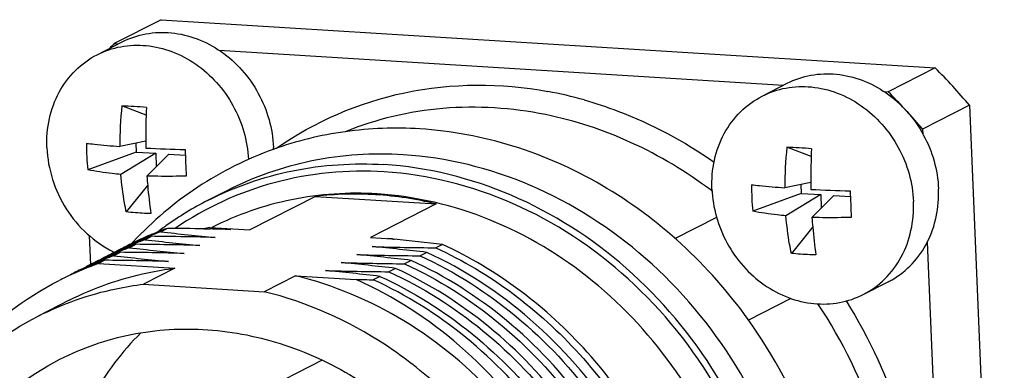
# Model space of a CAD drawing. Header units: millimetres. Extents: x 0 to 420, y 0 to 297.
# Tile 22 of 56: x 199.583 to 202.238, y 62.062 to 63.006. Entities that reach past the tile are written whole.
import ezdxf

# ---------------------------------------------------------------- set-up
doc = ezdxf.new("R2010")
doc.units = ezdxf.units.MM
doc.header["$LTSCALE"] = 23.1
doc.layers.add('COMPONENTS', color=7, linetype='CONTINUOUS')

msp = doc.modelspace()

# ---------------------------------------------------------------- linework, layer by layer
at = {"layer": 'COMPONENTS', "color": 7, "linetype": 'CONTINUOUS'}
for p, q in [((199.96468, 63.00632), (199.83819, 62.94179)), ((199.96468, 63.00632), (202.05208, 62.8766)), ((199.7919, 62.912), (199.85936, 62.94641)), ((199.83819, 62.94179), (199.84899, 62.94112)), ((200.12065, 62.92424), (201.64259, 62.82967)), ((202.05208, 62.8766), (201.9256, 62.81208)), ((201.58549, 62.80054), (201.65295, 62.83496)), ((201.91424, 62.81279), (201.9256, 62.81208)), ((199.92406, 62.7493), (199.85858, 62.77425)), ((202.14468, 62.77572), (202.0182, 62.71119)), ((202.14468, 62.77572), (202.23849, 60.52904)), ((202.0182, 62.71119), (202.01871, 62.69898)), ((199.92286, 62.67916), (199.85291, 62.66497)), ((199.89617, 62.67375), (199.89717, 62.6498)), ((199.89717, 62.6498), (199.76642, 62.60173)), ((199.94982, 62.64653), (199.85607, 62.58947)), ((199.89717, 62.6498), (199.94982, 62.64653)), ((199.98493, 62.64435), (199.92621, 62.58511)), ((199.94982, 62.64653), (199.95133, 62.61046)), ((199.98493, 62.64435), (200.02969, 62.64157)), ((201.71765, 62.63784), (201.65218, 62.6628)), ((201.71645, 62.56771), (201.64651, 62.55351)), ((201.68977, 62.56229), (201.69077, 62.53835)), ((199.92814, 62.55996), (199.87052, 62.48832)), ((200.14181, 62.54572), (200.08978, 62.51918)), ((201.69077, 62.53835), (201.56002, 62.49028)), ((201.74342, 62.53508), (201.64966, 62.47802)), ((201.69077, 62.53835), (201.74342, 62.53508)), ((201.74342, 62.53508), (201.74493, 62.499)), ((200.38121, 62.5303), (200.20412, 62.43997)), ((200.38121, 62.5303), (200.70618, 62.51011)), ((200.70618, 62.51011), (200.5291, 62.41978)), ((201.77852, 62.5329), (201.71981, 62.47366)), ((201.77852, 62.5329), (201.82329, 62.53011)), ((201.46252, 62.47378), (201.35065, 62.41671)), ((199.98151, 62.44424), (199.96369, 62.43515)), ((200.07961, 62.44285), (200.09557, 62.44253)), ((200.09557, 62.44253), (200.09658, 62.44251)), ((200.09565, 62.44671), (200.20412, 62.43997)), ((201.72174, 62.4485), (201.66412, 62.37686)), ((199.77463, 62.34719), (199.77142, 62.42402)), ((199.89542, 62.40578), (199.89478, 62.40552)), ((199.93934, 62.42273), (199.92152, 62.41364)), ((199.93758, 62.42729), (199.93656, 62.42686)), ((200.5291, 62.41978), (200.58712, 62.41617)), ((200.58712, 62.41617), (200.5762, 62.41647)), ((200.59009, 62.41517), (200.59276, 62.41491)), ((202.03089, 62.40719), (202.09931, 60.76853)), ((199.85502, 62.37971), (199.8372, 62.37062)), ((199.85325, 62.38427), (199.85207, 62.38378)), ((199.8745, 62.39788), (199.87561, 62.39842)), ((199.89718, 62.40122), (199.87936, 62.39213)), ((200.681, 62.37944), (200.66318, 62.37035)), ((200.72316, 62.40095), (200.70534, 62.39186)), ((199.79011, 62.35484), (199.79119, 62.35536)), ((199.81286, 62.35821), (199.79585, 62.34953)), ((199.79585, 62.34953), (200.00175, 62.33674)), ((199.81109, 62.36277), (199.81042, 62.36249)), ((200.63883, 62.35794), (200.62101, 62.34884)), ((200.00175, 62.33674), (199.91742, 62.29372)), ((200.59667, 62.33643), (200.57885, 62.32734)), ((200.32672, 62.31654), (200.2424, 62.27353)), ((200.32672, 62.31654), (200.49065, 62.30636)), ((200.55451, 62.31492), (200.53669, 62.30583)), ((201.85814, 62.26607), (201.9256, 62.30048)), ((199.91742, 62.29372), (200.2424, 62.27353)), ((199.71683, 62.25035), (199.63251, 62.20734)), ((201.66315, 62.2552), (201.54871, 62.19682)), ((200.39855, 62.08907), (200.22587, 62.00098))]:
    msp.add_line(p, q, dxfattribs=at)
for centre, radius, start, end in [((200.78528, 61.96553), 1.36018, 134.13092, 134.9006), ((200.7203, 61.56126), 1.87184, 40.45149, 44.64412), ((200.81193, 61.75197), 1.07888, 74.21153, 79.56396), ((200.59986, 61.50249), 1.86349, 42.65704, 44.649), ((200.86526, 62.66727), 1.01234, 173.93396, 180.13035), ((199.72543, 60.09512), 2.68244, 85.73348, 87.15485), ((201.5246, 62.687), 1.60177, 177.02518, 180.2803), ((200.59423, 61.49724), 1.87119, 42.43731, 42.6583), ((200.58825, 61.49183), 1.87926, 40.45529, 42.43609), ((200.43467, 62.66516), 0.67129, 179.31256, 182.38334), ((201.49028, 62.68693), 1.56744, 180.28391, 180.96206), ((200.1134, 66.39141), 3.73565, 267.0794, 268.70691), ((211.47249, 63.09829), 11.45191, 182.209844, 182.390234), ((199.95301, 62.64916), 0.3147, 1.3992, 2.39107), ((202.65885, 62.55582), 1.01234, 173.93396, 180.13035), ((201.51903, 59.98366), 2.68244, 85.73348, 87.15485), ((203.3182, 62.57554), 1.60177, 177.02518, 180.2803), ((200.41391, 62.66428), 0.6505, 182.38206, 185.5179), ((210.99598, 63.07844), 10.97499, 182.390428, 182.575706), ((202.22827, 62.55371), 0.67129, 179.31256, 182.38334), ((203.28388, 62.57547), 1.56744, 180.28391, 180.96206), ((200.48712, 61.63973), 0.89685, 86.4222, 96.78197), ((200.483, 61.58808), 0.94865, 76.39308, 86.36881), ((200.72266, 61.58285), 1.20606, 52.87576, 53.06056), ((201.90699, 66.27996), 3.73565, 267.0794, 268.70691), ((213.26608, 62.98683), 11.45191, 182.209844, 182.390234), ((200.49694, 61.72136), 0.89571, 117.03515, 125.48134), ((202.2075, 62.55283), 0.6505, 182.38206, 185.5179), ((212.78958, 62.96698), 10.97499, 182.390428, 182.575706), ((200.28356, 61.59585), 0.90056, 110.86387, 112.59311), ((200.26564, 61.587), 0.9003, 109.59679, 111.32731), ((200.50037, 61.71663), 0.90155, 126.03771, 127.26511), ((200.28342, 61.59621), 0.90016, 109.59673, 110.86383), ((200.6405, 68.14014), 5.745, 263.234346, 264.708161), ((200.49933, 61.71806), 0.89978, 125.48323, 126.03748), ((199.89304, 52.70642), 9.73821, 88.90219, 89.479475), ((200.27857, 61.59139), 0.87466, 102.07124, 103.15318), ((200.68269, 68.16195), 5.74531, 264.135446, 264.708112), ((199.91664, 53.92954), 8.51487, 88.410653, 88.789112), ((200.2236, 61.5652), 0.90061, 111.3276, 114.34672), ((200.2413, 61.57455), 0.90032, 112.63713, 115.28472), ((200.28286, 61.59734), 0.8989, 115.7235, 117.02657), ((200.26543, 61.58745), 0.8998, 114.34655, 115.67261), ((200.61203, 61.73243), 0.98925, 136.92121, 137.26376), ((200.28345, 61.59611), 0.90027, 112.66352, 115.723), ((200.26576, 61.58671), 0.90061, 111.32742, 114.34625), ((200.2414, 61.57432), 0.90057, 110.86378, 112.59293), ((200.22347, 61.56554), 0.90025, 109.5968, 111.32748), ((200.24127, 61.57467), 0.9002, 109.59673, 110.86374), ((200.59833, 68.11863), 5.745, 263.234346, 264.708161), ((199.84798, 52.44123), 9.98192, 89.100927, 89.475544), ((199.86718, 53.61104), 8.81195, 88.416769, 89.106411), ((200.04513, 56.68308), 5.75793, 84.56907, 84.707866), ((200.26602, 61.45212), 1.01612, 71.40226, 71.57847), ((200.04639, 56.69633), 5.74462, 83.234316, 84.542342), ((200.18143, 61.5437), 0.9006, 111.32742, 114.34628), ((200.22288, 61.56674), 0.89891, 115.75021, 117.03115), ((200.19915, 61.55303), 0.90034, 112.67453, 115.2907), ((200.22328, 61.56592), 0.89982, 114.34699, 115.75019), ((199.96682, 62.64433), 0.29426, 243.31439, 244.12417), ((200.15694, 61.53165), 0.9002, 109.59673, 110.86374), ((200.24085, 61.57554), 0.89924, 115.67271, 116.05697), ((200.24096, 61.5753), 0.8995, 115.28512, 115.67271), ((200.19923, 61.55284), 0.90055, 110.86391, 112.59319), ((200.18132, 61.54398), 0.9003, 109.59679, 111.32731), ((199.77006, 52.96025), 9.41984, 88.441153, 89.483258), ((200.26502, 61.58831), 0.89885, 115.75152, 117.0253), ((200.19909, 61.55321), 0.90015, 109.59673, 110.86387), ((200.55617, 68.09713), 5.745, 263.234346, 264.708161), ((199.81223, 52.98176), 9.41984, 88.441153, 89.483258), ((200.00419, 56.67445), 5.745, 83.234346, 84.708161), ((200.79029, 71.81132), 9.41984, 268.441153, 269.483258), ((200.09276, 61.51307), 0.88759, 109.54247, 115.34556), ((200.11497, 61.50971), 0.90068, 110.80709, 115.28911), ((200.13927, 61.52222), 0.90058, 111.3278, 115.74724), ((200.18069, 61.54529), 0.89884, 115.75613, 117.0235), ((200.15698, 61.53154), 0.90032, 112.63908, 115.28293), ((200.1811, 61.54444), 0.89979, 114.34658, 115.67918), ((200.11467, 61.51047), 0.89986, 109.59673, 110.80637), ((200.1987, 61.55399), 0.89929, 115.73897, 116.01655), ((200.19881, 61.55376), 0.89953, 115.29108, 115.73896), ((200.15708, 61.53131), 0.90057, 110.86378, 112.59293), ((200.13914, 61.52252), 0.90025, 109.5968, 111.32747), ((199.7279, 52.93875), 9.41984, 88.441153, 89.483258), ((200.51401, 68.07562), 5.745, 263.234346, 264.708161), ((199.91986, 56.63143), 5.745, 83.234346, 84.708161), ((200.70597, 71.76831), 9.41984, 268.441153, 269.483258), ((199.96202, 56.65294), 5.745, 83.234346, 84.708161), ((200.74813, 71.78981), 9.41984, 268.441153, 269.483258), ((200.11457, 61.51059), 0.89971, 115.29004, 116.0024), ((200.13856, 61.52373), 0.89891, 115.74841, 117.02979), ((200.15652, 61.53252), 0.89924, 115.67928, 116.0506), ((200.15663, 61.53229), 0.8995, 115.28333, 115.67928), ((199.8777, 56.60992), 5.745, 83.234346, 84.708161), ((200.66381, 71.7468), 9.41984, 268.441153, 269.483258), ((200.09172, 61.51533), 0.88511, 115.84429, 117.02708), ((200.09203, 61.5147), 0.8858, 115.34798, 115.84437), ((200.62968, 72.4341), 10.12869, 269.213518, 269.473993), ((201.81978, 62.50789), 0.23284, 297.02647, 299.86156)]:
    msp.add_arc(centre, radius, start, end, dxfattribs=at)
for points, knots in [([(199.85936, 62.94641), (199.87947, 62.95667), (199.92335, 62.97147), (199.99337, 62.97408), (200.06328, 62.95732), (200.12848, 62.92252), (200.18491, 62.87208), (200.22906, 62.80926), (200.25816, 62.73812), (200.26638, 62.68749), (200.26744, 62.66229)], [0, 0, 0, 0, 0.1157785, 0.2336076, 0.3549281, 0.4802067, 0.6088959, 0.739642, 0.8706296, 1, 1, 1, 1]), ([(199.7919, 62.912), (199.81194, 62.92222), (199.85566, 62.937), (199.92544, 62.93969), (199.99514, 62.92315), (200.06021, 62.88866), (200.11661, 62.83859), (200.16086, 62.77616), (200.19021, 62.70538), (200.19868, 62.65494), (200.19989, 62.62982)], [0, 0, 0, 0, 0.1157856, 0.2336095, 0.3549076, 0.480152, 0.6088095, 0.7395441, 0.8705569, 1, 1, 1, 1]), ([(199.65646, 62.66165), (199.65537, 62.68777), (199.65963, 62.73971), (199.68599, 62.81192), (199.73051, 62.87208), (199.77051, 62.90109), (199.7919, 62.912)], [0, 0, 0, 0, 0.2616665, 0.5146681, 0.7597202, 1, 1, 1, 1]), ([(201.65296, 62.83496), (201.67307, 62.84522), (201.71695, 62.86002), (201.78697, 62.86262), (201.85688, 62.84587), (201.92208, 62.81107), (201.97851, 62.76062), (202.02265, 62.69781), (202.05176, 62.62667), (202.05998, 62.57603), (202.06103, 62.55083)], [0, 0, 0, 0, 0.1157785, 0.2336076, 0.3549281, 0.4802067, 0.6088959, 0.739642, 0.8706296, 1, 1, 1, 1]), ([(200.27603, 62.66013), (200.37892, 62.73222), (200.61958, 62.83631), (200.88101, 62.83625), (201.00736, 62.81301)], [0, 0, 0, 0, 0.494401, 1, 1, 1, 1]), ([(201.58549, 62.80054), (201.6056, 62.8108), (201.64948, 62.8256), (201.7195, 62.82821), (201.78941, 62.81146), (201.85462, 62.77666), (201.91105, 62.72621), (201.95519, 62.6634), (201.9843, 62.59226), (201.99252, 62.54162), (201.99357, 62.51642)], [0, 0, 0, 0, 0.1157785, 0.2336075, 0.3549278, 0.4802063, 0.6088955, 0.7396416, 0.8706294, 1, 1, 1, 1]), ([(201.45006, 62.55019), (201.44897, 62.57632), (201.45322, 62.62825), (201.47959, 62.70047), (201.5241, 62.76062), (201.56411, 62.78963), (201.58549, 62.80054)], [0, 0, 0, 0, 0.2616665, 0.5146681, 0.7597202, 1, 1, 1, 1]), ([(201.0013, 62.75064), (200.9107, 62.769), (200.72556, 62.78097), (200.54463, 62.73836), (200.46088, 62.70457)], [0, 0, 0, 0, 0.505828, 1, 1, 1, 1]), ([(201.10548, 62.79015), (201.13625, 62.78146), (201.25955, 62.74076), (201.37559, 62.67874), (201.45579, 62.6228)], [0, 0, 0, 0, 0.2464732, 1, 1, 1, 1]), ([(201.44747, 62.54683), (201.38081, 62.59695), (201.23858, 62.68244), (201.08079, 62.73452), (201.0013, 62.75064)], [0, 0, 0, 0, 0.5069766, 1, 1, 1, 1]), ([(200.66231, 62.71221), (200.59513, 62.71638), (200.46035, 62.71158), (200.3293, 62.67943), (200.26668, 62.65693)], [0, 0, 0, 0, 0.50285, 1, 1, 1, 1]), ([(201.54769, 62.19881), (201.49491, 62.27234), (201.37498, 62.408), (201.15903, 62.56782), (200.91836, 62.67478), (200.74722, 62.70693), (200.66231, 62.71221)], [0, 0, 0, 0, 0.2573129, 0.5104929, 0.7581389, 1, 1, 1, 1]), ([(199.76343, 62.67322), (199.77046, 62.67242), (199.80024, 62.66922), (199.83009, 62.66665), (199.85291, 62.66497)], [0, 0, 0, 0, 0.2360477, 1, 1, 1, 1]), ([(199.65646, 62.66165), (199.65767, 62.63276), (199.66812, 62.57472), (199.70549, 62.49487), (199.76155, 62.42752), (199.80933, 62.39415), (199.83467, 62.38141)], [0, 0, 0, 0, 0.2501293, 0.5032625, 0.7546397, 1, 1, 1, 1]), ([(200.26668, 62.65693), (200.19546, 62.63134), (200.0583, 62.56277), (199.94139, 62.46363), (199.88946, 62.4081)], [0, 0, 0, 0, 0.498855, 1, 1, 1, 1]), ([(200.61756, 62.64252), (200.53543, 62.64763), (200.37036, 62.63698), (200.21397, 62.58253), (200.14181, 62.54572)], [0, 0, 0, 0, 0.5038934, 1, 1, 1, 1]), ([(201.18693, 60.49689), (201.28694, 60.54791), (201.47155, 60.6919), (201.65332, 60.99701), (201.72549, 61.3568), (201.68259, 61.73191), (201.53081, 62.08348), (201.28592, 62.37518), (200.97321, 62.57611), (200.73487, 62.63523), (200.61756, 62.64252)], [0, 0, 0, 0, 0.1162657, 0.2358418, 0.3604481, 0.4895937, 0.6209806, 0.7514773, 0.8782794, 1, 1, 1, 1]), ([(200.08981, 62.51919), (200.16197, 62.556), (200.31835, 62.61044), (200.48341, 62.62109), (200.56553, 62.61598)], [0, 0, 0, 0, 0.4961095, 1, 1, 1, 1]), ([(201.13488, 60.47034), (201.23489, 60.52135), (201.41951, 60.66534), (201.60129, 60.97045), (201.67346, 61.33024), (201.63057, 61.70535), (201.4788, 62.05693), (201.2339, 62.34863), (200.92119, 62.54957), (200.68284, 62.60869), (200.56553, 62.61598)], [0, 0, 0, 0, 0.1162657, 0.2358415, 0.3604477, 0.4895931, 0.6209801, 0.7514769, 0.8782793, 1, 1, 1, 1]), ([(199.85607, 62.58947), (199.84819, 62.59019), (199.81818, 62.59325), (199.78828, 62.59759), (199.76642, 62.60173)], [0, 0, 0, 0, 0.2622604, 1, 1, 1, 1]), ([(199.87052, 62.48832), (199.86882, 62.49644), (199.86241, 62.52991), (199.85818, 62.56378), (199.85607, 62.58947)], [0, 0, 0, 0, 0.243417, 1, 1, 1, 1]), ([(200.56634, 62.59649), (200.46709, 62.60265), (200.26655, 62.58383), (200.08335, 62.49942), (200.00245, 62.44414)], [0, 0, 0, 0, 0.503727, 1, 1, 1, 1]), ([(201.05758, 60.45696), (201.16236, 60.49956), (201.35945, 60.6291), (201.56219, 60.92358), (201.65297, 61.28143), (201.62419, 61.66079), (201.48115, 62.02012), (201.23962, 62.32033), (200.92594, 62.528), (200.68492, 62.58912), (200.56634, 62.59649)], [0, 0, 0, 0, 0.1161986, 0.2352169, 0.35927, 0.4881986, 0.6197672, 0.7506972, 0.877958, 1, 1, 1, 1]), ([(200.03208, 62.58523), (200.02309, 62.58491), (199.98781, 62.58396), (199.9525, 62.58419), (199.92621, 62.58511)], [0, 0, 0, 0, 0.2547661, 1, 1, 1, 1]), ([(199.92621, 62.58511), (199.9268, 62.57643), (199.92939, 62.54269), (199.93324, 62.50905), (199.93693, 62.48419)], [0, 0, 0, 0, 0.2572809, 1, 1, 1, 1]), ([(201.55703, 62.56176), (201.56406, 62.56096), (201.59384, 62.55776), (201.62369, 62.5552), (201.64651, 62.55351)], [0, 0, 0, 0, 0.2360477, 1, 1, 1, 1]), ([(200.5473, 62.53698), (200.47029, 62.54177), (200.31549, 62.53181), (200.16882, 62.48085), (200.10112, 62.44638)], [0, 0, 0, 0, 0.503893, 1, 1, 1, 1]), ([(201.21135, 60.60356), (201.29081, 60.66444), (201.43117, 60.81863), (201.55469, 61.11004), (201.58487, 61.43553), (201.52015, 61.76413), (201.36744, 62.06569), (201.14067, 62.3124), (200.8607, 62.48094), (200.65074, 62.53055), (200.5473, 62.53698)], [0, 0, 0, 0, 0.1168729, 0.2377719, 0.3634548, 0.492884, 0.6237354, 0.753222, 0.8790011, 1, 1, 1, 1]), ([(201.45006, 62.55019), (201.45111, 62.52499), (201.45933, 62.47435), (201.48844, 62.40321), (201.53258, 62.3404), (201.58901, 62.28995), (201.65422, 62.25515), (201.72413, 62.2384), (201.79415, 62.24101), (201.83803, 62.25581), (201.85814, 62.26607)], [0, 0, 0, 0, 0.1293706, 0.2603584, 0.3911045, 0.5197937, 0.6450722, 0.7663925, 0.8842215, 1, 1, 1, 1]), ([(201.93572, 62.30596), (201.95575, 62.31746), (201.99295, 62.34698), (202.03403, 62.40602), (202.05823, 62.47582), (202.06208, 62.52573), (202.06103, 62.55083)], [0, 0, 0, 0, 0.2402544, 0.4855588, 0.7386346, 1, 1, 1, 1]), ([(201.85814, 62.26607), (201.87953, 62.27698), (201.91953, 62.30599), (201.96405, 62.36614), (201.99041, 62.43836), (201.99466, 62.49029), (201.99357, 62.51642)], [0, 0, 0, 0, 0.2402798, 0.4853319, 0.7383335, 1, 1, 1, 1]), ([(199.93693, 62.48419), (199.93128, 62.48429), (199.9091, 62.4849), (199.88695, 62.4865), (199.87052, 62.48832)], [0, 0, 0, 0, 0.2548398, 1, 1, 1, 1]), ([(201.64966, 62.47802), (201.64178, 62.47874), (201.61177, 62.48179), (201.58188, 62.48613), (201.56002, 62.49028)], [0, 0, 0, 0, 0.2622604, 1, 1, 1, 1]), ([(201.66412, 62.37686), (201.66242, 62.38498), (201.65601, 62.41845), (201.65178, 62.45233), (201.64966, 62.47802)], [0, 0, 0, 0, 0.243417, 1, 1, 1, 1]), ([(201.82568, 62.47377), (201.81669, 62.47345), (201.78141, 62.47251), (201.74609, 62.47274), (201.71981, 62.47366)], [0, 0, 0, 0, 0.2547661, 1, 1, 1, 1]), ([(201.71981, 62.47366), (201.72039, 62.46497), (201.72299, 62.43124), (201.72684, 62.39759), (201.73053, 62.37274)], [0, 0, 0, 0, 0.2572809, 1, 1, 1, 1]), ([(201.39685, 61.30162), (201.39167, 61.41426), (201.34888, 61.64065), (201.19794, 61.9503), (200.9727, 62.20855), (200.78177, 62.33324), (200.681, 62.37944)], [0, 0, 0, 0, 0.2497345, 0.5029011, 0.754468, 1, 1, 1, 1]), ([(200.70534, 62.39186), (200.85149, 62.32485), (201.12004, 62.12275), (201.37591, 61.69514), (201.44183, 61.28324), (201.39337, 60.96794), (201.33665, 60.82192), (201.30084, 60.75441)], [0, 0, 0, 0, 0.2502378, 0.5065643, 0.7586739, 0.8810682, 1, 1, 1, 1]), ([(201.311, 60.74934), (201.34817, 60.81671), (201.4075, 60.96293), (201.46022, 61.28003), (201.39729, 61.6961), (201.1413, 62.12883), (200.87061, 62.33334), (200.72316, 62.40095)], [0, 0, 0, 0, 0.1187817, 0.2410582, 0.493101, 0.7495803, 1, 1, 1, 1]), ([(201.73053, 62.37274), (201.72488, 62.37283), (201.7027, 62.37344), (201.68055, 62.37505), (201.66412, 62.37686)], [0, 0, 0, 0, 0.2548398, 1, 1, 1, 1]), ([(200.92538, 60.37993), (201.0026, 60.43), (201.14375, 60.55735), (201.28962, 60.80617), (201.36194, 61.09469), (201.35605, 61.40082), (201.27315, 61.70215), (201.11935, 61.97679), (200.90593, 62.20459), (200.73078, 62.31577), (200.63883, 62.35794)], [0, 0, 0, 0, 0.1152474, 0.23357, 0.3561856, 0.4830166, 0.6128302, 0.7436627, 0.8733309, 1, 1, 1, 1]), ([(200.66318, 62.37035), (200.75582, 62.32788), (200.9322, 62.21565), (201.14662, 61.98552), (201.30032, 61.70813), (201.38189, 61.40415), (201.38519, 61.09594), (201.30918, 60.80644), (201.15883, 60.55817), (201.01455, 60.43249), (200.93589, 60.38357)], [0, 0, 0, 0, 0.1267619, 0.2565354, 0.3874509, 0.5172908, 0.6440742, 0.7665834, 0.8847931, 1, 1, 1, 1]), ([(199.71687, 62.25037), (199.78318, 62.2842), (199.8786, 62.31766), (199.97685, 62.33375), (200.00175, 62.33674)], [0, 0, 0, 0, 0.7480747, 1, 1, 1, 1]), ([(200.57885, 62.32734), (200.66944, 62.2858), (200.84213, 62.17666), (201.05358, 61.95345), (201.2075, 61.6842), (201.29294, 61.38814), (201.3038, 61.08617), (201.23866, 60.79975), (201.10154, 60.5501), (200.96658, 60.41964), (200.8922, 60.36742)], [0, 0, 0, 0, 0.1264855, 0.2559422, 0.3866048, 0.5163613, 0.6432784, 0.766101, 0.884654, 1, 1, 1, 1]), ([(200.92153, 60.38473), (200.99466, 60.43785), (201.12691, 60.56958), (201.26024, 60.81949), (201.3223, 61.10494), (201.30931, 61.40506), (201.22279, 61.6988), (201.06885, 61.9657), (200.85828, 62.18691), (200.68667, 62.29516), (200.59667, 62.33643)], [0, 0, 0, 0, 0.1153986, 0.2340549, 0.356966, 0.4839175, 0.613645, 0.7442331, 0.8735983, 1, 1, 1, 1]), ([(200.62101, 62.34884), (200.71171, 62.30726), (200.88459, 62.19796), (201.09619, 61.9744), (201.2501, 61.70474), (201.33535, 61.40827), (201.34584, 61.10598), (201.28015, 60.81939), (201.14236, 60.56979), (201.00692, 60.43956), (200.93232, 60.3875)], [0, 0, 0, 0, 0.1264977, 0.2559722, 0.3866486, 0.5164087, 0.6433186, 0.7661249, 0.8846611, 1, 1, 1, 1]), ([(199.26079, 61.83723), (199.30356, 61.93706), (199.42065, 62.12226), (199.59523, 62.25568), (199.68952, 62.30378)], [0, 0, 0, 0, 0.5064225, 1, 1, 1, 1]), ([(200.6983, 60.32622), (200.78635, 60.37113), (200.94962, 60.49529), (201.11795, 60.7568), (201.19736, 61.06767), (201.18189, 61.39765), (201.07439, 61.71631), (200.88494, 61.99454), (200.6311, 62.20652), (200.42936, 62.29175), (200.32672, 62.31654)], [0, 0, 0, 0, 0.1159315, 0.234803, 0.3582994, 0.4862868, 0.6170281, 0.7478743, 0.8761427, 1, 1, 1, 1]), ([(201.19497, 61.22694), (201.19291, 61.3398), (201.15475, 61.56751), (201.00696, 61.87901), (200.78256, 62.1376), (200.5914, 62.26116), (200.49065, 62.30636)], [0, 0, 0, 0, 0.2502158, 0.5037433, 0.7552213, 1, 1, 1, 1]), ([(200.88054, 60.36832), (200.95155, 60.42289), (201.07926, 60.55661), (201.20631, 60.80685), (201.26328, 61.09057), (201.24679, 61.38755), (201.15853, 61.67741), (201.00458, 61.94037), (200.79551, 62.15825), (200.62569, 62.26502), (200.53669, 62.30583)], [0, 0, 0, 0, 0.1154933, 0.2343216, 0.357381, 0.484389, 0.6140678, 0.7445271, 0.8737345, 1, 1, 1, 1]), ([(200.55451, 62.31492), (200.64322, 62.27425), (200.81251, 62.1679), (201.02114, 61.95099), (201.17509, 61.68918), (201.26384, 61.40045), (201.28134, 61.1044), (201.22583, 60.82119), (201.10061, 60.5709), (200.97422, 60.43662), (200.90383, 60.38165)], [0, 0, 0, 0, 0.1262262, 0.2553868, 0.3858083, 0.515472, 0.6424956, 0.7655974, 0.884477, 1, 1, 1, 1]), ([(199.63254, 62.20736), (199.69886, 62.24118), (199.79428, 62.27465), (199.89253, 62.29074), (199.91742, 62.29372)], [0, 0, 0, 0, 0.7480747, 1, 1, 1, 1]), ([(201.10159, 61.18449), (201.0964, 61.30881), (201.04463, 61.55842), (200.88877, 61.83522), (200.71867, 62.01932), (200.52715, 62.16993), (200.35807, 62.24558), (200.2424, 62.27353)], [0, 0, 0, 0, 0.2523548, 0.5072276, 0.6338485, 0.7586521, 1, 1, 1, 1]), ([(201.81172, 62.24852), (201.87559, 62.1477), (201.9766, 61.9295), (202.03638, 61.57875), (201.99955, 61.23364), (201.90941, 61.02311), (201.85015, 60.93012)], [0, 0, 0, 0, 0.2583794, 0.5134954, 0.7612854, 1, 1, 1, 1]), ([(201.77072, 60.91938), (201.83377, 61.01058), (201.9305, 61.2204), (201.9711, 61.5682), (201.9091, 61.92211), (201.80303, 62.14072), (201.73602, 62.24078)], [0, 0, 0, 0, 0.2381548, 0.4858669, 0.7413239, 1, 1, 1, 1]), ([(200.00413, 60.21703), (199.90149, 60.24183), (199.69975, 60.32706), (199.44591, 60.53903), (199.25646, 60.81726), (199.14895, 61.13592), (199.13349, 61.4659), (199.2129, 61.77677), (199.38123, 62.03828), (199.5445, 62.16245), (199.63254, 62.20736)], [0, 0, 0, 0, 0.1238573, 0.2521257, 0.3829719, 0.5137132, 0.6417006, 0.765197, 0.8840685, 1, 1, 1, 1]), ([(201.65902, 60.87405), (201.71338, 60.97224), (201.79197, 61.19069), (201.80966, 61.54095), (201.73042, 61.88942), (201.6172, 62.10197), (201.54769, 62.19881)], [0, 0, 0, 0, 0.2411183, 0.4896914, 0.7438953, 1, 1, 1, 1]), ([(199.69163, 62.09156), (199.75203, 62.12237), (199.88318, 62.16771), (200.09267, 62.18014), (200.30332, 62.13726), (200.50257, 62.0422), (200.6792, 61.90068), (200.87055, 61.66298), (200.95402, 61.44021), (200.97499, 61.28946)], [0, 0, 0, 0, 0.1161104, 0.2340847, 0.3552837, 0.4802501, 0.6086442, 0.7393847, 1, 1, 1, 1]), ([(199.91008, 62.1629), (199.85899, 62.11219), (199.76965, 61.99381), (199.68671, 61.78463), (199.65739, 61.55512), (199.67448, 61.39939), (199.6917, 61.32276)], [0, 0, 0, 0, 0.2390293, 0.4851608, 0.7392052, 1, 1, 1, 1]), ([(200.32141, 60.32528), (200.22073, 60.31089), (200.00709, 60.32354), (199.71171, 60.45787), (199.46883, 60.68792), (199.30669, 60.9854), (199.244, 61.31522), (199.28973, 61.63878), (199.44082, 61.91619), (199.60321, 62.04646), (199.69163, 62.09156)], [0, 0, 0, 0, 0.1196318, 0.244616, 0.37443, 0.5063591, 0.6367922, 0.7627482, 0.8832464, 1, 1, 1, 1])]:
    msp.add_open_spline(points, degree=3, knots=knots, dxfattribs=at)

doc.saveas('drawing.dxf')
